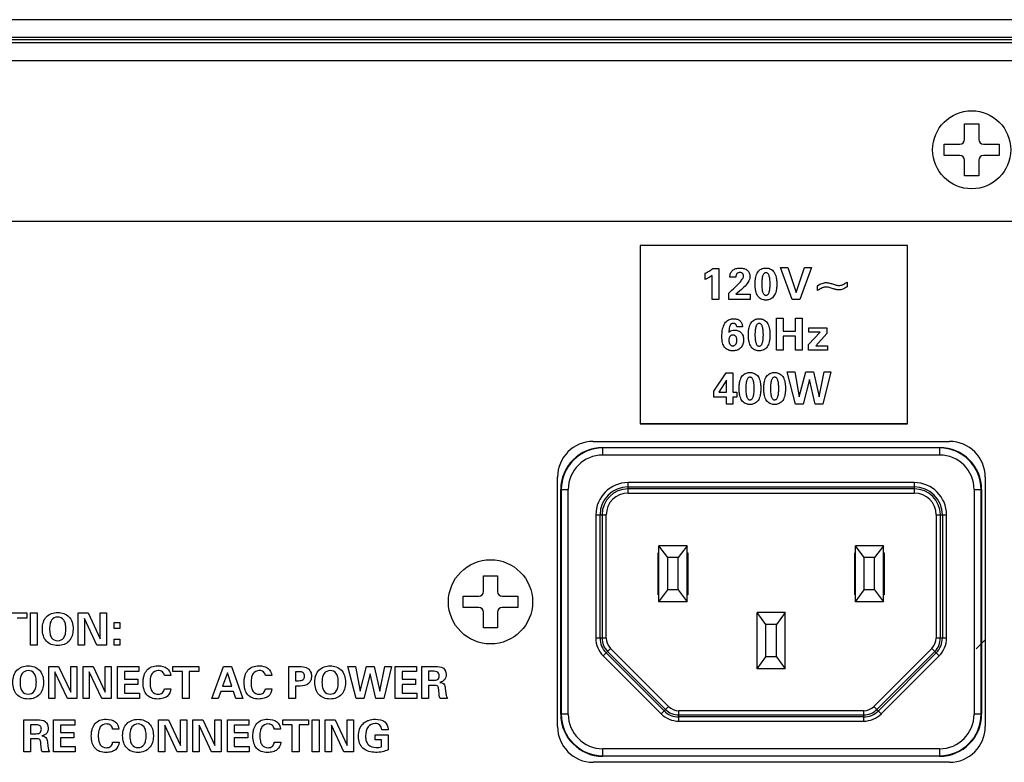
# Model space of a CAD drawing. Header units: inches. Extents: x 0 to 34, y 0 to 22.
# Tile 19 of 27: x 20 to 22.7, y 1.7 to 3.8. Entities that reach past the tile are written whole.
import ezdxf

# ---------------------------------------------------------------- set-up
doc = ezdxf.new("R2010")
doc.units = ezdxf.units.IN
doc.header["$LTSCALE"] = 1.87
doc.header["$MEASUREMENT"] = 0
doc.layers.get('0').update_dxf_attribs({"linetype": 'CONTINUOUS'})
doc.layers.add('02___PRT_ALL_AXES', color=7, linetype='CONTINUOUS')
doc.layers.add('6_ALL_SURFS', color=7, linetype='CONTINUOUS')

msp = doc.modelspace()

# ---------------------------------------------------------------- linework, layer by layer
at = {"color": 8}
for p, q in [((23.983, 3.7816), (7.3328, 3.7816)), ((23.9829, 3.7316), (7.3329, 3.7316)), ((23.9869, 3.7166), (7.3289, 3.7166)), ((23.9829, 3.7253), (7.3329, 3.7253)), ((23.9607, 3.6666), (7.355, 3.6666)), ((22.638, 3.4893), (22.6778, 3.4893)), ((22.638, 3.4455), (22.638, 3.4893)), ((22.6778, 3.4893), (22.6778, 3.4455)), ((22.5811, 3.4325), (22.625, 3.4325)), ((22.5811, 3.4006), (22.5811, 3.4325)), ((22.6908, 3.4325), (22.7346, 3.4325)), ((22.7346, 3.4325), (22.7346, 3.4006)), ((22.625, 3.4006), (22.5811, 3.4006)), ((22.7346, 3.4006), (22.6908, 3.4006)), ((22.638, 3.3438), (22.638, 3.3876)), ((22.6778, 3.3876), (22.6778, 3.3438)), ((22.6778, 3.3438), (22.638, 3.3438)), ((7.805, 3.2166), (23.5107, 3.2166)), ((22.4779, 3.1486), (21.7279, 3.1486)), ((21.7279, 3.1486), (21.7279, 2.6486)), ((22.4779, 2.6486), (22.4779, 3.1486)), ((21.7279, 2.6486), (22.4779, 2.6486)), ((21.5959, 2.5986), (22.5959, 2.5986)), ((21.6229, 2.5816), (22.5678, 2.5816)), ((21.6229, 2.5606), (21.6229, 2.5816)), ((22.5678, 2.5803), (21.6229, 2.5803)), ((22.5678, 2.5816), (22.5678, 2.5606)), ((21.6229, 2.5606), (22.5678, 2.5606)), ((21.4959, 1.7986), (21.4959, 2.4986)), ((22.6959, 2.4986), (22.6959, 1.7986)), ((21.5048, 2.4635), (21.5259, 2.4635)), ((21.5048, 1.8336), (21.5048, 2.4635)), ((21.5062, 2.4635), (21.5062, 1.8336)), ((21.5259, 1.8336), (21.5259, 2.4635)), ((22.497, 2.4831), (21.6938, 2.4831)), ((21.6938, 2.4539), (21.6938, 2.4831)), ((21.6938, 2.4713), (22.497, 2.4713)), ((22.497, 2.4657), (21.6938, 2.4657)), ((22.497, 2.4831), (22.497, 2.4539)), ((22.6649, 2.4635), (22.6859, 2.4635)), ((22.6649, 2.4635), (22.6649, 1.8336)), ((22.6845, 1.8336), (22.6845, 2.4635)), ((22.6859, 2.4635), (22.6859, 1.8336)), ((21.6938, 2.4539), (22.497, 2.4539)), ((21.6034, 2.3927), (21.6326, 2.3927)), ((21.6034, 2.3927), (21.6034, 2.047)), ((21.6152, 2.047), (21.6152, 2.3927)), ((21.6208, 2.3927), (21.6208, 2.047)), ((21.6326, 2.047), (21.6326, 2.3927)), ((22.5582, 2.3927), (22.5874, 2.3927)), ((22.5582, 2.3927), (22.5582, 2.047)), ((22.57, 2.047), (22.57, 2.3927)), ((22.5756, 2.3927), (22.5756, 2.047)), ((22.5874, 2.047), (22.5874, 2.3927)), ((21.8592, 2.306), (21.7804, 2.306)), ((21.805, 2.2726), (21.7804, 2.306)), ((21.7804, 2.1486), (21.7804, 2.306)), ((21.8592, 2.306), (21.8346, 2.2726)), ((21.8592, 2.1486), (21.8592, 2.306)), ((22.4103, 2.306), (22.3316, 2.306)), ((22.3562, 2.2726), (22.3316, 2.306)), ((22.3316, 2.1486), (22.3316, 2.306)), ((22.4103, 2.306), (22.3857, 2.2726)), ((22.4103, 2.1486), (22.4103, 2.306)), ((21.7784, 2.2864), (21.7804, 2.2864)), ((21.7784, 2.1682), (21.7784, 2.2864)), ((21.7804, 2.2745), (21.7784, 2.2745)), ((21.7804, 2.2667), (21.7784, 2.2686)), ((21.8346, 2.2726), (21.805, 2.2726)), ((21.805, 2.182), (21.805, 2.2726)), ((21.8346, 2.182), (21.8346, 2.2726)), ((21.8592, 2.2864), (21.8611, 2.2864)), ((21.8611, 2.2745), (21.8592, 2.2745)), ((21.8611, 2.2686), (21.8592, 2.2667)), ((21.8611, 2.2864), (21.8611, 2.1682)), ((22.3296, 2.2864), (22.3316, 2.2864)), ((22.3296, 2.1682), (22.3296, 2.2864)), ((22.3316, 2.2745), (22.3296, 2.2745)), ((22.3316, 2.2667), (22.3296, 2.2686)), ((22.3857, 2.2726), (22.3562, 2.2726)), ((22.3562, 2.182), (22.3562, 2.2726)), ((22.3857, 2.182), (22.3857, 2.2726)), ((22.4103, 2.2864), (22.4123, 2.2864)), ((22.4123, 2.2745), (22.4103, 2.2745)), ((22.4123, 2.2686), (22.4103, 2.2667)), ((22.4123, 2.2864), (22.4123, 2.1682)), ((21.288, 2.2213), (21.3278, 2.2213)), ((21.288, 2.1775), (21.288, 2.2213)), ((21.3278, 2.2213), (21.3278, 2.1775)), ((21.7784, 2.186), (21.7804, 2.1879)), ((21.8592, 2.1879), (21.8611, 2.186)), ((22.3296, 2.186), (22.3316, 2.1879)), ((22.4103, 2.1879), (22.4123, 2.186)), ((21.2311, 2.1645), (21.275, 2.1645)), ((21.2311, 2.1326), (21.2311, 2.1645)), ((21.3408, 2.1645), (21.3846, 2.1645)), ((21.3846, 2.1645), (21.3846, 2.1326)), ((21.7804, 2.1801), (21.7784, 2.1801)), ((21.7784, 2.1747), (21.7804, 2.1728)), ((21.7804, 2.1682), (21.7784, 2.1682)), ((21.7804, 2.1486), (21.805, 2.182)), ((21.8346, 2.182), (21.805, 2.182)), ((21.8346, 2.182), (21.8592, 2.1486)), ((21.8611, 2.1801), (21.8592, 2.1801)), ((21.8611, 2.1714), (21.8592, 2.1735)), ((21.8611, 2.1682), (21.8592, 2.1682)), ((22.3316, 2.1801), (22.3296, 2.1801)), ((22.3316, 2.1682), (22.3296, 2.1682)), ((22.3316, 2.1486), (22.3562, 2.182)), ((22.3857, 2.182), (22.3562, 2.182)), ((22.3857, 2.182), (22.4103, 2.1486)), ((22.4123, 2.1801), (22.4103, 2.1801)), ((22.4103, 2.1728), (22.4123, 2.1747)), ((22.4123, 2.1682), (22.4103, 2.1682)), ((21.275, 2.1326), (21.2311, 2.1326)), ((21.3846, 2.1326), (21.3408, 2.1326)), ((21.8592, 2.1486), (21.7804, 2.1486)), ((22.4103, 2.1486), (22.3316, 2.1486)), ((21.288, 2.0758), (21.288, 2.1196)), ((21.3278, 2.1196), (21.3278, 2.0758)), ((21.3278, 2.0758), (21.288, 2.0758)), ((21.6326, 2.047), (21.6034, 2.047)), ((22.5874, 2.047), (22.5582, 2.047)), ((21.6241, 1.997), (21.6448, 2.0177)), ((21.6448, 2.0177), (21.807, 1.8554)), ((22.3837, 1.8554), (22.546, 2.0177)), ((22.546, 2.0177), (22.5667, 1.997)), ((21.7863, 1.8347), (21.6241, 1.997)), ((21.7947, 1.8431), (21.6324, 2.0054)), ((21.6364, 2.0093), (21.7987, 1.8471)), ((22.3921, 1.8471), (22.5544, 2.0093)), ((22.5583, 2.0054), (22.3961, 1.8431)), ((22.5667, 1.997), (22.4044, 1.8347)), ((21.807, 1.8554), (21.7863, 1.8347)), ((22.4044, 1.8347), (22.3837, 1.8554)), ((21.5259, 1.8336), (21.5048, 1.8336)), ((22.3544, 1.8433), (21.8364, 1.8433)), ((21.8364, 1.814), (21.8364, 1.8433)), ((21.8364, 1.8314), (22.3544, 1.8314)), ((22.3544, 1.8258), (21.8364, 1.8258)), ((22.3544, 1.8433), (22.3544, 1.814)), ((22.6859, 1.8336), (22.6649, 1.8336)), ((21.8364, 1.814), (22.3544, 1.814)), ((22.5678, 1.7366), (21.6229, 1.7366)), ((21.6229, 1.7155), (21.6229, 1.7366)), ((21.6229, 1.7169), (22.5678, 1.7169)), ((22.5678, 1.7155), (21.6229, 1.7155)), ((22.5678, 1.7366), (22.5678, 1.7155)), ((22.5959, 1.6986), (21.5959, 1.6986))]:
    msp.add_line(p, q, dxfattribs=at)
at = {"color": 5}
for p, q in [((22.4778, 3.1484), (21.7278, 3.1484)), ((21.7278, 3.1484), (21.7278, 2.6484)), ((22.4778, 2.6484), (22.4778, 3.1484)), ((21.9098, 3.0531), (21.9098, 3.0706)), ((21.9313, 3.0836), (21.9482, 3.0836)), ((21.9482, 3.0836), (21.9482, 2.9965)), ((22.1212, 3.0865), (22.142, 3.0865)), ((22.1539, 2.9965), (22.1212, 3.0865)), ((22.142, 3.0865), (22.1658, 3.0161)), ((22.1658, 3.0161), (22.1889, 3.0865)), ((22.2086, 3.0865), (22.1754, 2.9965)), ((22.1889, 3.0865), (22.2086, 3.0865)), ((21.9296, 2.9965), (21.9296, 3.064)), ((21.9795, 3.0592), (21.9795, 3.0602)), ((21.9961, 3.0592), (21.9795, 3.0592)), ((22.267, 3.0406), (22.2672, 3.0406)), ((22.2672, 3.0406), (22.2706, 3.0394)), ((22.3081, 3.0454), (22.3081, 3.0319)), ((21.9761, 3.0147), (21.9813, 3.0194)), ((21.9761, 2.9965), (21.9761, 3.0147)), ((22.2256, 3.0219), (22.2256, 3.0355)), ((21.9482, 2.9965), (21.9296, 2.9965)), ((22.0364, 2.9965), (21.9761, 2.9965)), ((21.9961, 3.0113), (22.0364, 3.0113)), ((22.0364, 3.0113), (22.0364, 2.9965)), ((22.1754, 2.9965), (22.1539, 2.9965)), ((22.1099, 2.9442), (22.1293, 2.9442)), ((22.1099, 2.8542), (22.1099, 2.9442)), ((22.1293, 2.9442), (22.1293, 2.9082)), ((22.1633, 2.9442), (22.1821, 2.9442)), ((22.1633, 2.9082), (22.1633, 2.9442)), ((22.1821, 2.9442), (22.1821, 2.8542)), ((21.9769, 2.9055), (21.9769, 2.9047)), ((22.0148, 2.9204), (21.9988, 2.9204)), ((22.1293, 2.9082), (22.1633, 2.9082)), ((22.2005, 2.8705), (22.2324, 2.9053)), ((22.2014, 2.9169), (22.2516, 2.9169)), ((22.2014, 2.9053), (22.2014, 2.9169)), ((22.2324, 2.9053), (22.2014, 2.9053)), ((22.2516, 2.9014), (22.2202, 2.8668)), ((22.2516, 2.9169), (22.2516, 2.9014)), ((22.1633, 2.8935), (22.1293, 2.8935)), ((22.1293, 2.8935), (22.1293, 2.8542)), ((22.1633, 2.8542), (22.1633, 2.8935)), ((22.1293, 2.8542), (22.1099, 2.8542)), ((22.1821, 2.8542), (22.1633, 2.8542)), ((22.2005, 2.8542), (22.2005, 2.8705)), ((22.2529, 2.8542), (22.2005, 2.8542)), ((22.2202, 2.8668), (22.2529, 2.8668)), ((22.2529, 2.8668), (22.2529, 2.8542)), ((21.9347, 2.7399), (21.9688, 2.7906)), ((21.9688, 2.7906), (21.9876, 2.7906)), ((21.9876, 2.7906), (21.9876, 2.7367)), ((22.1402, 2.7935), (22.1613, 2.7935)), ((22.1632, 2.7035), (22.1402, 2.7935)), ((22.1613, 2.7935), (22.1743, 2.7235)), ((22.1743, 2.7235), (22.1922, 2.7935)), ((22.1922, 2.7935), (22.214, 2.7935)), ((22.214, 2.7935), (22.2298, 2.7235)), ((22.2298, 2.7235), (22.244, 2.7935)), ((22.2626, 2.7935), (22.2405, 2.7035)), ((22.244, 2.7935), (22.2626, 2.7935)), ((21.9702, 2.7702), (21.9481, 2.7367)), ((21.9702, 2.7367), (21.9702, 2.7702)), ((22.2024, 2.7724), (22.1847, 2.7035)), ((22.2186, 2.7035), (22.2024, 2.7724)), ((21.9347, 2.7223), (21.9347, 2.7399)), ((21.9481, 2.7367), (21.9702, 2.7367)), ((21.9876, 2.7367), (21.9986, 2.7367)), ((21.9986, 2.7367), (21.9986, 2.7223)), ((21.9702, 2.7223), (21.9347, 2.7223)), ((21.9702, 2.7035), (21.9702, 2.7223)), ((21.9986, 2.7223), (21.9876, 2.7223)), ((21.9876, 2.7223), (21.9876, 2.7035)), ((21.9876, 2.7035), (21.9702, 2.7035)), ((22.1847, 2.7035), (22.1632, 2.7035)), ((22.2405, 2.7035), (22.2186, 2.7035)), ((21.7278, 2.6484), (22.4778, 2.6484)), ((19.9341, 2.1175), (20.0066, 2.1175)), ((20.0066, 2.1029), (19.9801, 2.1029)), ((20.0066, 2.1175), (20.0066, 2.1029)), ((20.0168, 2.1175), (20.036, 2.1175)), ((20.0168, 2.0275), (20.0168, 2.1175)), ((20.036, 2.1175), (20.036, 2.0275)), ((20.1511, 2.1175), (20.179, 2.1175)), ((20.1511, 2.0275), (20.1511, 2.1175)), ((20.1684, 2.102), (20.1684, 2.0275)), ((20.2035, 2.0275), (20.1684, 2.102)), ((20.179, 2.1175), (20.2129, 2.0452)), ((20.2129, 2.1175), (20.2303, 2.1175)), ((20.2129, 2.0452), (20.2129, 2.1175)), ((20.2303, 2.1175), (20.2303, 2.0275)), ((20.2516, 2.0903), (20.2674, 2.0903)), ((20.2516, 2.0738), (20.2516, 2.0903)), ((20.2674, 2.0738), (20.2516, 2.0738)), ((20.2674, 2.0903), (20.2674, 2.0738)), ((20.036, 2.0275), (20.0168, 2.0275)), ((20.1684, 2.0275), (20.1511, 2.0275)), ((20.2303, 2.0275), (20.2035, 2.0275)), ((20.2516, 2.044), (20.2674, 2.044)), ((20.2516, 2.0275), (20.2516, 2.044)), ((20.2674, 2.0275), (20.2516, 2.0275)), ((20.2674, 2.044), (20.2674, 2.0275)), ((22.6707, 2.017), (22.6959, 2.0422)), ((20.0683, 1.9677), (20.0961, 1.9677)), ((20.0683, 1.8777), (20.0683, 1.9677)), ((20.0961, 1.9677), (20.1301, 1.8953)), ((20.1301, 1.9677), (20.1475, 1.9677)), ((20.1301, 1.8953), (20.1301, 1.9677)), ((20.1475, 1.9677), (20.1475, 1.8777)), ((20.1647, 1.9677), (20.1926, 1.9677)), ((20.1647, 1.8777), (20.1647, 1.9677)), ((20.1926, 1.9677), (20.2266, 1.8953)), ((20.2266, 1.9677), (20.2439, 1.9677)), ((20.2266, 1.8953), (20.2266, 1.9677)), ((20.2439, 1.9677), (20.2439, 1.8777)), ((20.2613, 1.9677), (20.3212, 1.9677)), ((20.2613, 1.8777), (20.2613, 1.9677)), ((20.3212, 1.9677), (20.3212, 1.9528)), ((20.4168, 1.9677), (20.4893, 1.9677)), ((20.4168, 1.953), (20.4168, 1.9677)), ((20.4893, 1.9677), (20.4893, 1.953)), ((20.5259, 1.8777), (20.5587, 1.9677)), ((20.5587, 1.9677), (20.5815, 1.9677)), ((20.5815, 1.9677), (20.6129, 1.8777)), ((20.742, 1.9677), (20.7688, 1.9677)), ((20.742, 1.8777), (20.742, 1.9677)), ((20.9076, 1.9677), (20.9288, 1.9677)), ((20.9307, 1.8777), (20.9076, 1.9677)), ((20.9288, 1.9677), (20.9418, 1.8977)), ((20.9418, 1.8977), (20.9597, 1.9677)), ((20.9597, 1.9677), (20.9816, 1.9677)), ((20.9816, 1.9677), (20.9974, 1.8977)), ((20.9974, 1.8977), (21.0117, 1.9677)), ((21.0304, 1.9677), (21.0082, 1.8777)), ((21.0117, 1.9677), (21.0304, 1.9677)), ((21.0399, 1.9677), (21.0998, 1.9677)), ((21.0399, 1.8777), (21.0399, 1.9677)), ((21.0998, 1.9677), (21.0998, 1.9528)), ((21.1151, 1.9677), (21.1526, 1.9677)), ((21.1151, 1.8777), (21.1151, 1.9677)), ((20.1207, 1.8777), (20.0856, 1.9522)), ((20.0856, 1.9522), (20.0856, 1.8777)), ((20.2171, 1.8777), (20.182, 1.9522)), ((20.182, 1.9522), (20.182, 1.8777)), ((20.3212, 1.9528), (20.2809, 1.9528)), ((20.2809, 1.9528), (20.2809, 1.9315)), ((20.4105, 1.9417), (20.3927, 1.9417)), ((20.4433, 1.953), (20.4168, 1.953)), ((20.4433, 1.8777), (20.4433, 1.953)), ((20.4893, 1.953), (20.4627, 1.953)), ((20.4627, 1.953), (20.4627, 1.8777)), ((20.5697, 1.9499), (20.556, 1.9118)), ((20.5821, 1.9118), (20.5697, 1.9499)), ((20.694, 1.9417), (20.6761, 1.9417)), ((20.7695, 1.9527), (20.7603, 1.9527)), ((20.7603, 1.9527), (20.7603, 1.9275)), ((20.9699, 1.9466), (20.9522, 1.8777)), ((20.9862, 1.8777), (20.9699, 1.9466)), ((21.0998, 1.9528), (21.0595, 1.9528)), ((21.0595, 1.9528), (21.0595, 1.9315)), ((21.1454, 1.9538), (21.134, 1.9538)), ((21.134, 1.9538), (21.134, 1.9286)), ((20.2809, 1.9315), (20.3187, 1.9315)), ((20.3187, 1.9169), (20.2809, 1.9169)), ((20.2809, 1.9169), (20.2809, 1.8927)), ((20.3187, 1.9315), (20.3187, 1.9169)), ((20.556, 1.9118), (20.5821, 1.9118)), ((20.7603, 1.9275), (20.7695, 1.9275)), ((20.7737, 1.9124), (20.7603, 1.9124)), ((20.7603, 1.9124), (20.7603, 1.8777)), ((21.0595, 1.9315), (21.0973, 1.9315)), ((21.0973, 1.9169), (21.0595, 1.9169)), ((21.0595, 1.9169), (21.0595, 1.8927)), ((21.0973, 1.9315), (21.0973, 1.9169)), ((21.134, 1.9286), (21.1454, 1.9286)), ((21.1507, 1.9139), (21.134, 1.9139)), ((21.134, 1.9139), (21.134, 1.8777)), ((20.2809, 1.8927), (20.3226, 1.8927)), ((20.3226, 1.8927), (20.3226, 1.8777)), ((20.3928, 1.9047), (20.411, 1.9047)), ((20.5512, 1.897), (20.5441, 1.8777)), ((20.5869, 1.897), (20.5512, 1.897)), ((20.5933, 1.8777), (20.5869, 1.897)), ((20.6763, 1.9047), (20.6945, 1.9047)), ((21.0595, 1.8927), (21.1012, 1.8927)), ((21.1012, 1.8927), (21.1012, 1.8777)), ((21.1637, 1.8887), (21.1625, 1.9023)), ((21.1809, 1.9058), (21.1825, 1.8928)), ((20.0856, 1.8777), (20.0683, 1.8777)), ((20.1475, 1.8777), (20.1207, 1.8777)), ((20.182, 1.8777), (20.1647, 1.8777)), ((20.2439, 1.8777), (20.2171, 1.8777)), ((20.3226, 1.8777), (20.2613, 1.8777)), ((20.4627, 1.8777), (20.4433, 1.8777)), ((20.5441, 1.8777), (20.5259, 1.8777)), ((20.6129, 1.8777), (20.5933, 1.8777)), ((20.7603, 1.8777), (20.742, 1.8777)), ((20.9522, 1.8777), (20.9307, 1.8777)), ((21.0082, 1.8777), (20.9862, 1.8777)), ((21.1012, 1.8777), (21.0399, 1.8777)), ((21.134, 1.8777), (21.1151, 1.8777)), ((21.1872, 1.8777), (21.1662, 1.8777)), ((19.9985, 1.8179), (20.0361, 1.8179)), ((19.9985, 1.7278), (19.9985, 1.8179)), ((20.0289, 1.8039), (20.0175, 1.8039)), ((20.0175, 1.8039), (20.0175, 1.7787)), ((20.0813, 1.8179), (20.1412, 1.8179)), ((20.0813, 1.7278), (20.0813, 1.8179)), ((20.1412, 1.803), (20.1009, 1.803)), ((20.1009, 1.803), (20.1009, 1.7817)), ((20.1412, 1.8179), (20.1412, 1.803)), ((20.3764, 1.8179), (20.4043, 1.8179)), ((20.3764, 1.7278), (20.3764, 1.8179)), ((20.4288, 1.7278), (20.3937, 1.8024)), ((20.3937, 1.8024), (20.3937, 1.7278)), ((20.4043, 1.8179), (20.4383, 1.7455)), ((20.4383, 1.8179), (20.4556, 1.8179)), ((20.4383, 1.7455), (20.4383, 1.8179)), ((20.4556, 1.8179), (20.4556, 1.7278)), ((20.4728, 1.8179), (20.5007, 1.8179)), ((20.4728, 1.7278), (20.4728, 1.8179)), ((20.5253, 1.7278), (20.4902, 1.8024)), ((20.4902, 1.8024), (20.4902, 1.7278)), ((20.5007, 1.8179), (20.5347, 1.7455)), ((20.5347, 1.8179), (20.552, 1.8179)), ((20.5347, 1.7455), (20.5347, 1.8179)), ((20.552, 1.8179), (20.552, 1.7278)), ((20.5694, 1.8179), (20.6293, 1.8179)), ((20.5694, 1.7278), (20.5694, 1.8179)), ((20.6293, 1.803), (20.589, 1.803)), ((20.589, 1.803), (20.589, 1.7817)), ((20.6293, 1.8179), (20.6293, 1.803)), ((20.7249, 1.8179), (20.7974, 1.8179)), ((20.7249, 1.8032), (20.7249, 1.8179)), ((20.7514, 1.8032), (20.7249, 1.8032)), ((20.7514, 1.7278), (20.7514, 1.8032)), ((20.7974, 1.8032), (20.7709, 1.8032)), ((20.7709, 1.8032), (20.7709, 1.7278)), ((20.7974, 1.8179), (20.7974, 1.8032)), ((20.8076, 1.8179), (20.8268, 1.8179)), ((20.8076, 1.7278), (20.8076, 1.8179)), ((20.8268, 1.8179), (20.8268, 1.7278)), ((20.8441, 1.8179), (20.872, 1.8179)), ((20.8441, 1.7278), (20.8441, 1.8179)), ((20.8965, 1.7278), (20.8614, 1.8024)), ((20.8614, 1.8024), (20.8614, 1.7278)), ((20.872, 1.8179), (20.9059, 1.7455)), ((20.9059, 1.8179), (20.9233, 1.8179)), ((20.9059, 1.7455), (20.9059, 1.8179)), ((20.9233, 1.8179), (20.9233, 1.7278)), ((20.0175, 1.7787), (20.0289, 1.7787)), ((20.1009, 1.7817), (20.1387, 1.7817)), ((20.1387, 1.7817), (20.1387, 1.7671)), ((20.2653, 1.7919), (20.2474, 1.7919)), ((20.589, 1.7817), (20.6268, 1.7817)), ((20.6268, 1.7817), (20.6268, 1.7671)), ((20.7186, 1.7919), (20.7008, 1.7919)), ((20.9844, 1.7758), (21.0205, 1.7758)), ((20.9844, 1.7615), (20.9844, 1.7758)), ((21.0207, 1.7901), (21.0025, 1.7901)), ((21.0205, 1.7758), (21.0205, 1.7337)), ((21.0207, 1.7918), (21.0207, 1.7901)), ((20.0342, 1.7641), (20.0175, 1.7641)), ((20.0175, 1.7641), (20.0175, 1.7278)), ((20.0472, 1.7388), (20.0459, 1.7524)), ((20.0644, 1.756), (20.066, 1.743)), ((20.1387, 1.7671), (20.1009, 1.7671)), ((20.1009, 1.7671), (20.1009, 1.7429)), ((20.1009, 1.7429), (20.1426, 1.7429)), ((20.1426, 1.7429), (20.1426, 1.7278)), ((20.2476, 1.7548), (20.2657, 1.7548)), ((20.6268, 1.7671), (20.589, 1.7671)), ((20.589, 1.7671), (20.589, 1.7429)), ((20.589, 1.7429), (20.6307, 1.7429)), ((20.6307, 1.7429), (20.6307, 1.7278)), ((20.7009, 1.7548), (20.7191, 1.7548)), ((21.0017, 1.7615), (20.9844, 1.7615)), ((21.0016, 1.7418), (21.0017, 1.7615)), ((20.0175, 1.7278), (19.9985, 1.7278)), ((20.0707, 1.7278), (20.0497, 1.7278)), ((20.1426, 1.7278), (20.0813, 1.7278)), ((20.3937, 1.7278), (20.3764, 1.7278)), ((20.4556, 1.7278), (20.4288, 1.7278)), ((20.4902, 1.7278), (20.4728, 1.7278)), ((20.552, 1.7278), (20.5253, 1.7278)), ((20.6307, 1.7278), (20.5694, 1.7278)), ((20.7709, 1.7278), (20.7514, 1.7278)), ((20.8268, 1.7278), (20.8076, 1.7278)), ((20.8614, 1.7278), (20.8441, 1.7278)), ((20.9233, 1.7278), (20.8965, 1.7278))]:
    msp.add_line(p, q, dxfattribs=at)
at = {"color": 8}
msp.add_circle((21.3079, 2.1486), 0.1181, dxfattribs=at)
for centre, radius, start, end in [((22.625, 3.4455), 0.013, 270, 360), ((22.6908, 3.4455), 0.013, 180, 270), ((22.625, 3.3876), 0.013, 0, 90), ((22.6908, 3.3876), 0.013, 90, 180), ((21.5959, 2.4986), 0.1, 90, 180), ((22.5959, 2.4986), 0.1, 0, 90), ((21.6229, 2.4635), 0.1181, 90, 180), ((21.6229, 2.4635), 0.1167, 90, 180), ((22.5678, 2.4635), 0.1181, 0, 90), ((22.5678, 2.4635), 0.1167, 0, 90), ((21.6229, 2.4635), 0.097, 90, 180), ((22.5678, 2.4635), 0.097, 0, 90), ((21.6938, 2.3927), 0.0904, 90, 180), ((21.6938, 2.3927), 0.0786, 90, 180), ((21.6938, 2.3927), 0.073, 90, 180), ((22.497, 2.3927), 0.0904, 0, 90), ((22.497, 2.3927), 0.0786, 0, 90), ((22.497, 2.3927), 0.073, 0, 90), ((21.6938, 2.3927), 0.0612, 90, 180), ((22.497, 2.3927), 0.0612, 0, 90), ((21.275, 2.1775), 0.013, 270, 360), ((21.3408, 2.1775), 0.013, 180, 270), ((21.275, 2.1196), 0.013, 0, 90), ((21.3408, 2.1196), 0.013, 90, 180), ((21.6741, 2.047), 0.0708, 180, 225), ((21.6741, 2.047), 0.059, 180, 225), ((21.6741, 2.047), 0.0533, 180, 225), ((21.6741, 2.047), 0.0415, 180, 225), ((22.5166, 2.047), 0.0415, 315, 360), ((22.5166, 2.047), 0.0533, 315, 360), ((22.5166, 2.047), 0.059, 315, 360), ((22.5166, 2.047), 0.0708, 315, 360), ((21.8364, 1.8848), 0.0415, 225, 270), ((22.3544, 1.8848), 0.0415, 270, 315), ((21.6229, 1.8336), 0.1181, 180, 270), ((21.6229, 1.8336), 0.1167, 180, 270), ((21.6229, 1.8336), 0.097, 180, 270), ((21.8364, 1.8848), 0.0708, 225, 270), ((21.8364, 1.8848), 0.059, 225, 270), ((21.8364, 1.8848), 0.0533, 225, 270), ((22.3544, 1.8848), 0.0533, 270, 315), ((22.3544, 1.8848), 0.059, 270, 315), ((22.3544, 1.8848), 0.0708, 270, 315), ((22.5678, 1.8336), 0.1181, 270, 360), ((22.5678, 1.8336), 0.1167, 270, 360), ((22.5678, 1.8336), 0.097, 270, 360), ((21.5959, 1.7986), 0.1, 180, 270), ((22.5959, 1.7986), 0.1, 270, 360)]:
    msp.add_arc(centre, radius, start, end, dxfattribs=at)
at = {"color": 5}
for points, start_tangent, end_tangent in [([(21.9098, 3.0706), (21.9215, 3.0766), (21.9313, 3.0836)], (0.919145, 0.393919), (0.756121, 0.654432)), ([(21.9795, 3.0602), (21.9814, 3.0704), (21.9838, 3.0747), (21.9871, 3.0783), (21.9912, 3.0812), (21.996, 3.0833), (22.0015, 3.0846), (22.0045, 3.0849), (22.0076, 3.085), (22.0108, 3.0849), (22.0138, 3.0846), (22.0192, 3.0834), (22.024, 3.0814), (22.0282, 3.0787), (22.0316, 3.0753), (22.034, 3.0713), (22.0359, 3.0619)], (0, 1), (0, -1)), ([(22.0079, 3.0725), (22.0029, 3.0716), (21.9993, 3.0692), (21.9961, 3.0592)], (-1, 0), (-0.038467, -0.99926)), ([(22.0181, 3.0622), (22.0174, 3.0663), (22.0165, 3.068), (22.0152, 3.0696), (22.0137, 3.0709), (22.0119, 3.0718), (22.0079, 3.0725)], (0, 1), (-1, 0)), ([(22.0806, 2.9951), (22.0769, 2.9953), (22.0736, 2.9958), (22.0674, 2.998), (22.0622, 3.0015), (22.0579, 3.0065), (22.0546, 3.0129), (22.0522, 3.0207), (22.0507, 3.0297), (22.0504, 3.0348), (22.0502, 3.0401), (22.0504, 3.0455), (22.0507, 3.0506), (22.0522, 3.0596), (22.0546, 3.0673), (22.0579, 3.0737), (22.0622, 3.0786), (22.0674, 3.0822), (22.0735, 3.0843), (22.0769, 3.0848), (22.0806, 3.085)], (-1, -0.000021), (1, -0.000013)), ([(22.0923, 3.0401), (22.0923, 3.044), (22.0922, 3.0475), (22.0916, 3.054), (22.0907, 3.0594), (22.0894, 3.0639), (22.0877, 3.0674), (22.0857, 3.0699), (22.0833, 3.0714), (22.0806, 3.0719), (22.0778, 3.0714), (22.0755, 3.0699), (22.0734, 3.0674), (22.0718, 3.064), (22.0705, 3.0595), (22.0696, 3.0541), (22.069, 3.0476), (22.0689, 3.044), (22.0689, 3.0401), (22.0689, 3.0382)], (-0.000053, 1), (0.011323, -0.999936)), ([(22.0806, 3.085), (22.0842, 3.0848), (22.0876, 3.0843), (22.0938, 3.0822), (22.099, 3.0786), (22.1033, 3.0736), (22.1066, 3.0673), (22.109, 3.0596), (22.1105, 3.0505), (22.1109, 3.0455), (22.111, 3.0401), (22.1109, 3.0348), (22.1105, 3.0298), (22.109, 3.0207), (22.1066, 3.013), (22.1032, 3.0066), (22.0989, 3.0016), (22.0937, 2.998), (22.0876, 2.9958), (22.0842, 2.9953), (22.0806, 2.9951)], (1, -0.000013), (-1, -0.000021)), ([(21.9296, 3.064), (21.924, 3.0602), (21.9188, 3.0572), (21.9142, 3.0549), (21.9098, 3.0531)], (-0.82064, -0.571445), (-0.944372, -0.328879)), ([(21.9813, 3.0194), (21.9974, 3.0344), (22.0089, 3.0466), (22.0158, 3.0558), (22.0181, 3.0622)], (0.745501, 0.666505), (0, 1)), ([(22.0277, 3.0412), (22.0157, 3.0283), (21.9961, 3.0113)], (-0.606463, -0.795112), (-0.773496, -0.633802)), ([(22.0359, 3.0619), (22.0354, 3.0569), (22.0277, 3.0412)], (0, -1), (-0.606463, -0.795112)), ([(22.0689, 3.0382), (22.0689, 3.0362), (22.069, 3.0326), (22.0696, 3.0261), (22.0705, 3.0206), (22.0718, 3.0162), (22.0734, 3.0127), (22.0754, 3.0103), (22.0778, 3.0088), (22.0806, 3.0083), (22.0833, 3.0088), (22.0857, 3.0103), (22.0877, 3.0128), (22.0894, 3.0163), (22.0907, 3.0208), (22.0916, 3.0262), (22.0922, 3.0327), (22.0923, 3.0363), (22.0923, 3.0401)], (0.011323, -0.999936), (-0.000053, 1)), ([(22.2256, 3.0355), (22.232, 3.0393), (22.238, 3.042), (22.2438, 3.0436), (22.2465, 3.044), (22.2492, 3.0441), (22.253, 3.0439), (22.2572, 3.0432), (22.267, 3.0406)], (0.833207, 0.55296), (0.950468, -0.310822)), ([(22.2706, 3.0394), (22.275, 3.038), (22.2852, 3.0361)], (0.943748, -0.330665), (1, 0)), ([(22.2852, 3.0361), (22.2905, 3.0367), (22.2959, 3.0383), (22.3017, 3.0412), (22.3081, 3.0454)], (1, 0), (0.811074, 0.584943)), ([(22.2694, 3.027), (22.2577, 3.0304), (22.253, 3.0312), (22.2491, 3.0315), (22.2465, 3.0314), (22.2438, 3.0309), (22.2411, 3.0302), (22.2383, 3.0292), (22.2323, 3.0262), (22.2256, 3.0219)], (-0.946997, 0.321243), (-0.814934, -0.579554)), ([(22.3081, 3.0319), (22.3019, 3.0282), (22.2961, 3.0256), (22.285, 3.0236), (22.2822, 3.0237), (22.2794, 3.0241), (22.2766, 3.0247), (22.2752, 3.0251), (22.2738, 3.0255), (22.2729, 3.0257), (22.2719, 3.0261), (22.2694, 3.027)], (-0.828589, -0.559857), (-0.940363, 0.340173)), ([(21.957, 2.8923), (21.9591, 2.9141), (21.9654, 2.9299), (21.9701, 2.9354), (21.9758, 2.9394), (21.9824, 2.9418), (21.9862, 2.9424), (21.9901, 2.9426), (21.9929, 2.9425), (21.9956, 2.9422), (22.0004, 2.9411), (22.0046, 2.9393), (22.0082, 2.9367), (22.011, 2.9335), (22.0131, 2.9297), (22.0148, 2.9204)], (0, 1), (0.01181, -0.99993)), ([(21.9988, 2.9204), (21.9977, 2.9242), (21.9957, 2.9272), (21.9944, 2.9283), (21.9928, 2.9291), (21.9911, 2.9295), (21.9893, 2.9297), (21.9863, 2.9293), (21.9838, 2.9282), (21.98, 2.9236), (21.9776, 2.9161), (21.9769, 2.9055)], (-0.126688, 0.991943), (0, -1)), ([(22.0616, 2.8528), (22.058, 2.853), (22.0546, 2.8535), (22.0485, 2.8556), (22.0432, 2.8592), (22.0389, 2.8642), (22.0356, 2.8706), (22.0332, 2.8784), (22.0317, 2.8874), (22.0314, 2.8925), (22.0313, 2.8978), (22.0314, 2.9032), (22.0317, 2.9083), (22.0332, 2.9173), (22.0356, 2.925), (22.0389, 2.9314), (22.0432, 2.9363), (22.0484, 2.9399), (22.0545, 2.942), (22.058, 2.9425), (22.0616, 2.9427)], (-1, -0.000021), (1, -0.000013)), ([(22.0734, 2.8978), (22.0733, 2.9016), (22.0732, 2.9052), (22.0726, 2.9116), (22.0717, 2.9171), (22.0704, 2.9216), (22.0687, 2.9251), (22.0667, 2.9276), (22.0643, 2.9291), (22.0616, 2.9296), (22.0588, 2.9291), (22.0565, 2.9276), (22.0545, 2.9251), (22.0528, 2.9217), (22.0515, 2.9172), (22.0506, 2.9118), (22.0501, 2.9053), (22.0499, 2.9017), (22.0499, 2.8978), (22.0499, 2.8959)], (-0.000053, 1), (0.011323, -0.999936)), ([(22.0616, 2.9427), (22.0652, 2.9425), (22.0686, 2.942), (22.0748, 2.9398), (22.08, 2.9363), (22.0843, 2.9313), (22.0877, 2.9249), (22.0901, 2.9172), (22.0915, 2.9082), (22.0919, 2.9032), (22.092, 2.8978), (22.0919, 2.8925), (22.0915, 2.8874), (22.0901, 2.8784), (22.0876, 2.8707), (22.0843, 2.8643), (22.0799, 2.8592), (22.0747, 2.8557), (22.0686, 2.8535), (22.0652, 2.853), (22.0616, 2.8528)], (1, -0.000013), (-1, -0.000021)), ([(21.9769, 2.9047), (21.9845, 2.9095), (21.9924, 2.9111)], (0.757834, 0.652448), (1, 0)), ([(21.9924, 2.9111), (22.0028, 2.9092), (22.0072, 2.9069), (22.011, 2.9036), (22.0141, 2.8995), (22.0163, 2.8948), (22.0176, 2.8895), (22.0179, 2.8866), (22.018, 2.8836), (22.0179, 2.8802), (22.0175, 2.8769), (22.016, 2.871), (22.0134, 2.8657), (22.0098, 2.8611), (22.0053, 2.8574), (22.0002, 2.8548), (21.9944, 2.8532), (21.9912, 2.8528), (21.9879, 2.8527), (21.9867, 2.8527)], (1, 0), (-0.999636, 0.026963)), ([(21.9867, 2.8527), (21.9842, 2.8528), (21.9807, 2.8533), (21.9745, 2.8552), (21.9691, 2.8583), (21.9648, 2.8626), (21.959, 2.875), (21.957, 2.8923)], (-0.999636, 0.026963), (0, 1)), ([(21.9993, 2.8821), (21.9992, 2.8838), (21.9991, 2.8854), (21.9985, 2.8883), (21.9976, 2.8908), (21.9962, 2.893), (21.9945, 2.8948), (21.9926, 2.896), (21.9904, 2.8968), (21.9879, 2.897), (21.9854, 2.8968), (21.9832, 2.896), (21.9813, 2.8948), (21.9796, 2.893), (21.9783, 2.8909), (21.9774, 2.8883), (21.9768, 2.8854), (21.9766, 2.8821)], (-0.000113, 1), (0.001086, -0.999999)), ([(21.9766, 2.8821), (21.9768, 2.8788), (21.9774, 2.8759), (21.9784, 2.8733), (21.9797, 2.8711), (21.9814, 2.8693), (21.9833, 2.868), (21.9854, 2.8672), (21.9877, 2.867), (21.9903, 2.8672), (21.9925, 2.868), (21.9945, 2.8692), (21.9962, 2.871), (21.9975, 2.8732), (21.9985, 2.8758), (21.9991, 2.8788), (21.9993, 2.8821)], (0.001086, -0.999999), (-0.000113, 1)), ([(22.0499, 2.8959), (22.0499, 2.8939), (22.0501, 2.8903), (22.0506, 2.8838), (22.0515, 2.8783), (22.0528, 2.8739), (22.0544, 2.8704), (22.0564, 2.8679), (22.0588, 2.8665), (22.0616, 2.866), (22.0643, 2.8665), (22.0667, 2.868), (22.0687, 2.8705), (22.0704, 2.874), (22.0717, 2.8785), (22.0726, 2.8839), (22.0732, 2.8904), (22.0733, 2.894), (22.0734, 2.8978)], (0.011323, -0.999936), (-0.000053, 1)), ([(22.0358, 2.7021), (22.0322, 2.7022), (22.0288, 2.7028), (22.0227, 2.7049), (22.0174, 2.7085), (22.0131, 2.7135), (22.0098, 2.7199), (22.0074, 2.7276), (22.0059, 2.7367), (22.0056, 2.7417), (22.0055, 2.7471), (22.0056, 2.7525), (22.0059, 2.7575), (22.0074, 2.7666), (22.0098, 2.7743), (22.0131, 2.7807), (22.0174, 2.7856), (22.0226, 2.7891), (22.0287, 2.7913), (22.0322, 2.7918), (22.0358, 2.792)], (-1, -0.000021), (1, -0.000013)), ([(22.0358, 2.792), (22.0394, 2.7918), (22.0428, 2.7913), (22.049, 2.7891), (22.0542, 2.7856), (22.0585, 2.7806), (22.0619, 2.7742), (22.0643, 2.7665), (22.0657, 2.7575), (22.0661, 2.7525), (22.0662, 2.7471), (22.0661, 2.7418), (22.0657, 2.7367), (22.0643, 2.7277), (22.0618, 2.7199), (22.0585, 2.7135), (22.0541, 2.7085), (22.0489, 2.7049), (22.0428, 2.7028), (22.0394, 2.7022), (22.0358, 2.7021)], (1, -0.000013), (-1, -0.000021)), ([(22.1049, 2.7021), (22.1013, 2.7022), (22.0979, 2.7028), (22.0918, 2.7049), (22.0866, 2.7085), (22.0823, 2.7135), (22.0789, 2.7199), (22.0765, 2.7276), (22.0751, 2.7367), (22.0747, 2.7417), (22.0746, 2.7471), (22.0747, 2.7525), (22.0751, 2.7575), (22.0765, 2.7666), (22.0789, 2.7743), (22.0823, 2.7807), (22.0866, 2.7856), (22.0918, 2.7891), (22.0979, 2.7913), (22.1013, 2.7918), (22.1049, 2.792)], (-1, -0.000021), (1, -0.000013)), ([(22.1049, 2.792), (22.1086, 2.7918), (22.112, 2.7913), (22.1181, 2.7891), (22.1233, 2.7856), (22.1276, 2.7806), (22.131, 2.7742), (22.1334, 2.7665), (22.1349, 2.7575), (22.1352, 2.7525), (22.1353, 2.7471), (22.1352, 2.7418), (22.1349, 2.7367), (22.1334, 2.7277), (22.131, 2.7199), (22.1276, 2.7135), (22.1233, 2.7085), (22.1181, 2.7049), (22.112, 2.7028), (22.1086, 2.7022), (22.1049, 2.7021)], (1, -0.000013), (-1, -0.000021)), ([(22.0476, 2.7471), (22.0475, 2.7509), (22.0474, 2.7545), (22.0468, 2.7609), (22.0459, 2.7664), (22.0446, 2.7708), (22.0429, 2.7743), (22.0409, 2.7768), (22.0385, 2.7783), (22.0358, 2.7788), (22.033, 2.7783), (22.0307, 2.7769), (22.0287, 2.7744), (22.027, 2.7709), (22.0257, 2.7665), (22.0248, 2.761), (22.0243, 2.7546), (22.0241, 2.751), (22.0241, 2.7471), (22.0241, 2.7452)], (-0.000053, 1), (0.011323, -0.999936)), ([(22.1167, 2.7471), (22.1167, 2.7509), (22.1165, 2.7545), (22.116, 2.7609), (22.115, 2.7664), (22.1138, 2.7708), (22.1121, 2.7743), (22.1101, 2.7768), (22.1077, 2.7783), (22.1049, 2.7788), (22.1022, 2.7783), (22.0998, 2.7769), (22.0978, 2.7744), (22.0962, 2.7709), (22.0949, 2.7665), (22.094, 2.761), (22.0934, 2.7546), (22.0933, 2.751), (22.0932, 2.7471), (22.0932, 2.7452)], (-0.000053, 1), (0.011323, -0.999936)), ([(22.0241, 2.7452), (22.0241, 2.7432), (22.0243, 2.7396), (22.0248, 2.7331), (22.0257, 2.7276), (22.027, 2.7231), (22.0286, 2.7197), (22.0306, 2.7172), (22.033, 2.7157), (22.0358, 2.7153), (22.0385, 2.7158), (22.0409, 2.7173), (22.0429, 2.7198), (22.0446, 2.7233), (22.0459, 2.7277), (22.0468, 2.7332), (22.0474, 2.7397), (22.0475, 2.7433), (22.0476, 2.7471)], (0.011323, -0.999936), (-0.000053, 1)), ([(22.0932, 2.7452), (22.0933, 2.7432), (22.0934, 2.7396), (22.094, 2.7331), (22.0949, 2.7276), (22.0961, 2.7231), (22.0978, 2.7197), (22.0998, 2.7172), (22.1022, 2.7157), (22.1049, 2.7153), (22.1077, 2.7158), (22.1101, 2.7173), (22.1121, 2.7198), (22.1138, 2.7233), (22.115, 2.7277), (22.116, 2.7332), (22.1165, 2.7397), (22.1167, 2.7433), (22.1167, 2.7471)], (0.011323, -0.999936), (-0.000053, 1)), ([(20.0504, 2.073), (20.0533, 2.0921), (20.062, 2.1066), (20.0936, 2.1189), (20.125, 2.1066), (20.1337, 2.092), (20.1366, 2.073), (20.1365, 2.071)], (-0.002061, 0.999998), (-0.021247, -0.999774)), ([(20.1163, 2.0729), (20.1149, 2.0871), (20.1105, 2.0974), (20.0935, 2.1059), (20.0765, 2.0974), (20.072, 2.0871), (20.0706, 2.0729)], (-0.000886, 1), (-0.001323, -0.999999)), ([(20.1365, 2.071), (20.1337, 2.0533), (20.1252, 2.0385), (20.1116, 2.0291), (20.0936, 2.026), (20.0755, 2.0291), (20.0618, 2.0384), (20.0534, 2.0532), (20.0504, 2.073)], (-0.021247, -0.999774), (-0.002061, 0.999998)), ([(20.0706, 2.0729), (20.072, 2.0584), (20.0764, 2.0479), (20.0935, 2.0394), (20.1105, 2.0479), (20.1149, 2.0584), (20.1163, 2.0729)], (-0.001323, -0.999999), (-0.000886, 1)), ([(19.9676, 1.9231), (19.9704, 1.9423), (19.9792, 1.9568), (20.0107, 1.969), (20.0422, 1.9568), (20.0509, 1.9422), (20.0537, 1.9231), (20.0537, 1.9211)], (-0.002061, 0.999998), (-0.021247, -0.999774)), ([(20.3334, 1.9304), (20.3358, 1.9423), (20.3438, 1.957), (20.3568, 1.9661), (20.3745, 1.9692), (20.4003, 1.9619), (20.4105, 1.9417)], (0.094807, 0.995496), (0.051308, -0.998683)), ([(20.6169, 1.9304), (20.6192, 1.9423), (20.6273, 1.957), (20.6403, 1.9661), (20.658, 1.9692), (20.6838, 1.9619), (20.694, 1.9417)], (0.094807, 0.995496), (0.051308, -0.998683)), ([(20.7688, 1.9677), (20.7967, 1.9612), (20.8031, 1.9527), (20.8053, 1.9403), (20.8033, 1.9282), (20.7973, 1.9194), (20.7737, 1.9124)], (1, 0), (-1, 0)), ([(20.8148, 1.9231), (20.8176, 1.9423), (20.8264, 1.9568), (20.8579, 1.969), (20.8894, 1.9568), (20.8981, 1.9422), (20.9009, 1.9231), (20.9009, 1.9211)], (-0.002061, 0.999998), (-0.021247, -0.999774)), ([(21.1526, 1.9677), (21.1757, 1.9622), (21.1832, 1.945), (21.179, 1.9302), (21.1656, 1.9228)], (1, 0), (-0.973014, -0.230747)), ([(20.0335, 1.923), (20.0321, 1.9372), (20.0277, 1.9476), (20.0106, 1.956), (19.9937, 1.9476), (19.9892, 1.9372), (19.9878, 1.923)], (-0.000886, 1), (-0.001323, -0.999999)), ([(20.3927, 1.9417), (20.3876, 1.952), (20.3752, 1.9559), (20.3582, 1.9475), (20.3539, 1.9371), (20.3525, 1.9227), (20.3527, 1.9161)], (-0.047392, 0.998876), (0.077767, -0.996972)), ([(20.6761, 1.9417), (20.6711, 1.952), (20.6587, 1.9559), (20.6417, 1.9475), (20.6374, 1.9371), (20.636, 1.9227), (20.6362, 1.9161)], (-0.047392, 0.998876), (0.077767, -0.996972)), ([(20.7695, 1.9275), (20.7824, 1.9305), (20.7862, 1.9402), (20.7824, 1.9498), (20.7695, 1.9527)], (1, 0), (-1, 0)), ([(20.8807, 1.923), (20.8793, 1.9372), (20.8749, 1.9476), (20.8578, 1.956), (20.8409, 1.9476), (20.8364, 1.9372), (20.835, 1.923)], (-0.000886, 1), (-0.001323, -0.999999)), ([(21.1454, 1.9286), (21.1601, 1.9313), (21.1641, 1.9409), (21.1603, 1.951), (21.1454, 1.9538)], (1, 0), (-1, 0)), ([(20.0537, 1.9211), (20.0509, 1.9035), (20.0424, 1.8886), (20.0288, 1.8793), (20.0107, 1.8761), (19.9927, 1.8793), (19.979, 1.8886), (19.9705, 1.9034), (19.9676, 1.9231)], (-0.021247, -0.999774), (-0.002061, 0.999998)), ([(19.9878, 1.923), (19.9892, 1.9086), (19.9936, 1.8981), (20.0106, 1.8896), (20.0277, 1.8981), (20.0321, 1.9086), (20.0335, 1.923)], (-0.001323, -0.999999), (-0.000886, 1)), ([(20.411, 1.9047), (20.4006, 1.8834), (20.3892, 1.878), (20.3741, 1.8761), (20.3563, 1.8791), (20.3435, 1.8879), (20.3357, 1.9023), (20.3331, 1.9223), (20.3334, 1.9304)], (-0.069471, -0.997584), (0.094807, 0.995496)), ([(20.3527, 1.9161), (20.3539, 1.9079), (20.3581, 1.8975), (20.3753, 1.8893), (20.3875, 1.8935), (20.3928, 1.9047)], (0.077767, -0.996972), (0.071007, 0.997476)), ([(20.6945, 1.9047), (20.6841, 1.8834), (20.6727, 1.878), (20.6576, 1.8761), (20.6398, 1.8791), (20.627, 1.8879), (20.6192, 1.9023), (20.6166, 1.9223), (20.6169, 1.9304)], (-0.069471, -0.997584), (0.094807, 0.995496)), ([(20.6362, 1.9161), (20.6374, 1.9079), (20.6416, 1.8975), (20.6588, 1.8893), (20.671, 1.8935), (20.6763, 1.9047)], (0.077767, -0.996972), (0.071007, 0.997476)), ([(20.9009, 1.9211), (20.8981, 1.9035), (20.8895, 1.8886), (20.876, 1.8793), (20.8579, 1.8761), (20.8399, 1.8793), (20.8262, 1.8886), (20.8177, 1.9034), (20.8148, 1.9231)], (-0.021247, -0.999774), (-0.002061, 0.999998)), ([(20.835, 1.923), (20.8364, 1.9086), (20.8408, 1.8981), (20.8578, 1.8896), (20.8749, 1.8981), (20.8793, 1.9086), (20.8807, 1.923)], (-0.001323, -0.999999), (-0.000886, 1)), ([(21.1625, 1.9023), (21.1598, 1.9122), (21.1507, 1.9139)], (-0.090858, 0.995864), (-1, 0)), ([(21.1656, 1.9228), (21.1764, 1.9183), (21.1809, 1.9058)], (0.993893, -0.110344), (0.123707, -0.992319)), ([(21.1662, 1.8777), (21.1647, 1.882), (21.1637, 1.8887)], (-0.454917, 0.890534), (-0.088385, 0.996086)), ([(21.1825, 1.8928), (21.1844, 1.8837), (21.1872, 1.8777)], (0.133228, -0.991085), (0.588052, -0.808823)), ([(20.0289, 1.7787), (20.0436, 1.7815), (20.0476, 1.7911), (20.0438, 1.8011), (20.0289, 1.8039)], (1, 0), (-1, 0)), ([(20.0361, 1.8179), (20.0592, 1.8124), (20.0666, 1.7952), (20.0625, 1.7804), (20.0491, 1.7729)], (1, 0), (-0.973014, -0.230747)), ([(20.1882, 1.7806), (20.1905, 1.7925), (20.1986, 1.8072), (20.2116, 1.8163), (20.2292, 1.8193), (20.2551, 1.812), (20.2653, 1.7919)], (0.094807, 0.995496), (0.051308, -0.998683)), ([(20.2474, 1.7919), (20.2424, 1.8022), (20.23, 1.8061), (20.213, 1.7977), (20.2087, 1.7873), (20.2073, 1.7728), (20.2075, 1.7662)], (-0.047392, 0.998876), (0.077767, -0.996972)), ([(20.2757, 1.7733), (20.2786, 1.7925), (20.2873, 1.8069), (20.3189, 1.8192), (20.3503, 1.8069), (20.359, 1.7924), (20.3619, 1.7733), (20.3619, 1.7713)], (-0.002061, 0.999998), (-0.021247, -0.999774)), ([(20.3417, 1.7732), (20.3402, 1.7874), (20.3358, 1.7978), (20.3188, 1.8062), (20.3018, 1.7977), (20.2973, 1.7874), (20.2959, 1.7732)], (-0.000886, 1), (-0.001323, -0.999999)), ([(20.6416, 1.7806), (20.6439, 1.7925), (20.6519, 1.8072), (20.6649, 1.8163), (20.6826, 1.8193), (20.7084, 1.812), (20.7186, 1.7919)], (0.094807, 0.995496), (0.051308, -0.998683)), ([(20.7008, 1.7919), (20.6958, 1.8022), (20.6833, 1.8061), (20.6663, 1.7977), (20.662, 1.7873), (20.6606, 1.7728), (20.6608, 1.7662)], (-0.047392, 0.998876), (0.077767, -0.996972)), ([(21.0205, 1.7337), (21.0044, 1.7281), (20.9854, 1.7263), (20.95, 1.7381), (20.9407, 1.7524), (20.9375, 1.7716), (20.9407, 1.7916), (20.9501, 1.8067), (20.9618, 1.8148)], (-0.895276, -0.445513), (0.906231, 0.422784)), ([(21.0025, 1.7901), (20.9974, 1.8027), (20.9838, 1.8071), (20.9644, 1.7977), (20.9573, 1.7722), (20.9574, 1.7679)], (-0.045602, 0.99896), (0.067725, -0.997704)), ([(20.9618, 1.8148), (20.9651, 1.8162), (20.985, 1.8193), (21.0111, 1.8118), (21.0207, 1.7918)], (0.906231, 0.422784), (0, -1)), ([(20.0491, 1.7729), (20.0599, 1.7684), (20.0644, 1.756)], (0.993893, -0.110344), (0.123707, -0.992319)), ([(20.2657, 1.7548), (20.2553, 1.7336), (20.244, 1.7281), (20.2289, 1.7263), (20.2111, 1.7292), (20.1982, 1.738), (20.1904, 1.7525), (20.1878, 1.7725), (20.1882, 1.7806)], (-0.069471, -0.997584), (0.094807, 0.995496)), ([(20.3619, 1.7713), (20.359, 1.7537), (20.3505, 1.7388), (20.3369, 1.7294), (20.3189, 1.7263), (20.3008, 1.7294), (20.2872, 1.7388), (20.2787, 1.7536), (20.2757, 1.7733)], (-0.021247, -0.999774), (-0.002061, 0.999998)), ([(20.2959, 1.7732), (20.2973, 1.7587), (20.3017, 1.7483), (20.3188, 1.7398), (20.3359, 1.7483), (20.3402, 1.7588), (20.3417, 1.7732)], (-0.001323, -0.999999), (-0.000886, 1)), ([(20.7191, 1.7548), (20.7087, 1.7336), (20.6974, 1.7281), (20.6822, 1.7263), (20.6645, 1.7292), (20.6516, 1.738), (20.6438, 1.7525), (20.6412, 1.7725), (20.6416, 1.7806)], (-0.069471, -0.997584), (0.094807, 0.995496)), ([(20.0459, 1.7524), (20.0433, 1.7624), (20.0342, 1.7641)], (-0.090858, 0.995864), (-1, 0)), ([(20.066, 1.743), (20.0678, 1.7339), (20.0707, 1.7278)], (0.133228, -0.991085), (0.588052, -0.808823)), ([(20.2075, 1.7662), (20.2087, 1.758), (20.2129, 1.7476), (20.2301, 1.7394), (20.2423, 1.7436), (20.2476, 1.7548)], (0.077767, -0.996972), (0.071007, 0.997476)), ([(20.6608, 1.7662), (20.662, 1.758), (20.6663, 1.7476), (20.6835, 1.7394), (20.6957, 1.7436), (20.7009, 1.7548)], (0.077767, -0.996972), (0.071007, 0.997476)), ([(20.9574, 1.7679), (20.9591, 1.7583), (20.9648, 1.7482), (20.9869, 1.74), (20.9944, 1.7404), (21.0016, 1.7418)], (0.067725, -0.997704), (0.968893, 0.24748)), ([(20.0497, 1.7278), (20.0482, 1.7322), (20.0472, 1.7388)], (-0.454917, 0.890534), (-0.088385, 0.996086))]:
    msp.add_spline(points, degree=3, dxfattribs=dict(at, start_tangent=start_tangent, end_tangent=end_tangent))
at = {"layer": '02___PRT_ALL_AXES', "color": 8}
msp.add_circle((22.6579, 3.4166), 0.1095, dxfattribs=at)
at = {"layer": '6_ALL_SURFS', "color": 5}
for p, q in [((21.8592, 2.306), (21.7804, 2.306)), ((21.805, 2.2726), (21.7804, 2.306)), ((21.7804, 2.1486), (21.7804, 2.306)), ((21.8592, 2.306), (21.8346, 2.2726)), ((21.8592, 2.1486), (21.8592, 2.306)), ((21.8346, 2.2726), (21.805, 2.2726)), ((21.805, 2.182), (21.805, 2.2726)), ((21.8346, 2.182), (21.8346, 2.2726)), ((21.7804, 2.1486), (21.805, 2.182)), ((21.8346, 2.182), (21.805, 2.182)), ((21.8346, 2.182), (21.8592, 2.1486)), ((21.8592, 2.1486), (21.7804, 2.1486))]:
    msp.add_line(p, q, dxfattribs=at)
at = {"layer": '6_ALL_SURFS', "color": 8}
for p, q in [((22.1348, 2.1185), (22.056, 2.1185)), ((22.0806, 2.0851), (22.056, 2.1185)), ((22.056, 1.9611), (22.056, 2.1185)), ((22.1348, 2.1185), (22.1102, 2.0851)), ((22.1348, 1.9611), (22.1348, 2.1185)), ((22.1102, 2.0851), (22.0806, 2.0851)), ((22.0806, 1.9945), (22.0806, 2.0851)), ((22.1102, 1.9945), (22.1102, 2.0851)), ((22.056, 1.9611), (22.0806, 1.9945)), ((22.1102, 1.9945), (22.0806, 1.9945)), ((22.1102, 1.9945), (22.1348, 1.9611)), ((22.1348, 1.9611), (22.056, 1.9611))]:
    msp.add_line(p, q, dxfattribs=at)

doc.saveas('drawing.dxf')
